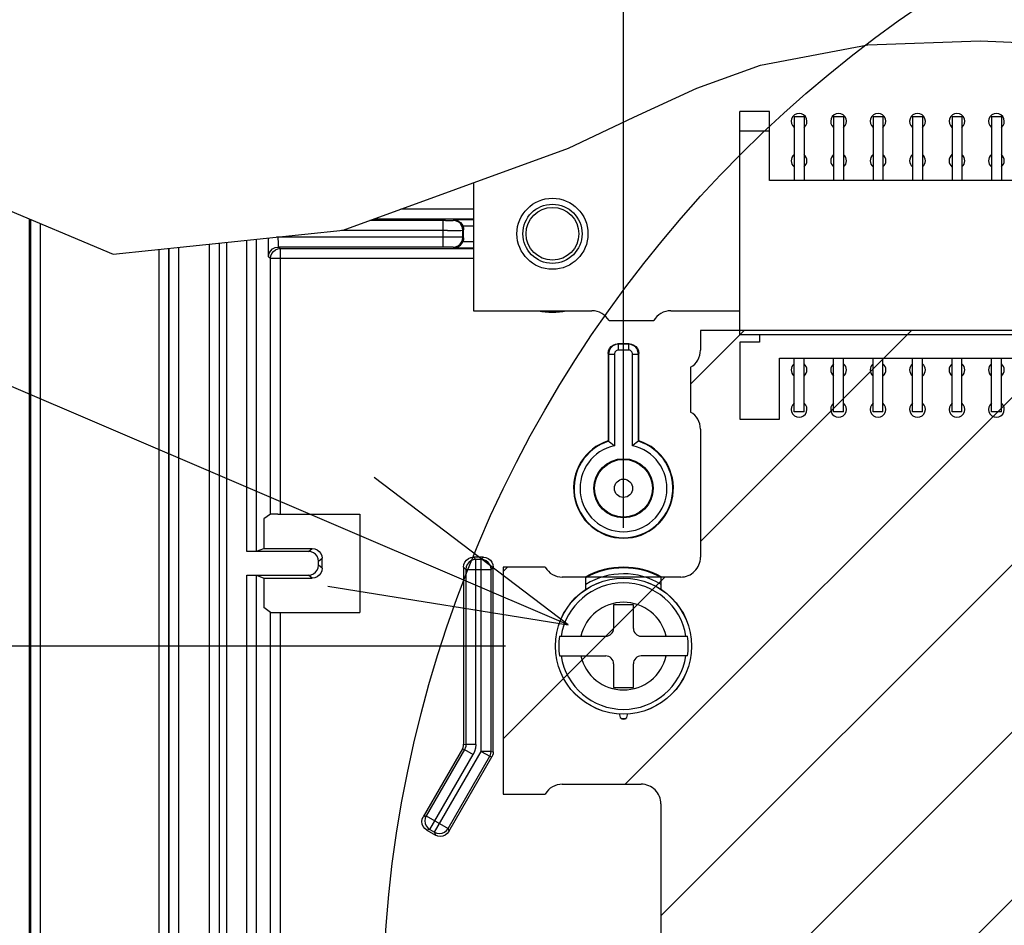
# Model space of a CAD drawing. Extents: x 33 to 410, y 33 to 287.
# Tile 82 of 90: x 289 to 297, y 225 to 233. Entities that reach past the tile are written whole.
import ezdxf

# ---------------------------------------------------------------- set-up
doc = ezdxf.new("R2010")
doc.units = 0
doc.header["$LTSCALE"] = 23.1
doc.linetypes.add('HIDDEN', pattern=[0.2, 0.1, -0.1])
doc.layers.get('0').update_dxf_attribs({"linetype": 'CONTINUOUS'})
for name, color, linetype in [('ALL_AXIS', 7, 'CONTINUOUS'), ('ALL_DIM', 7, 'CONTINUOUS'), ('ALL_FEATURES', 7, 'CONTINUOUS'), ('ALL_NOTE', 7, 'CONTINUOUS'), ('DEFAULT_2', 8, 'HIDDEN'), ('OBSTRUCTIVE_DTM', 7, 'CONTINUOUS')]:
    doc.layers.add(name, color=color, linetype=linetype)
doc.dimstyles.get("Standard").update_dxf_attribs({"dimtxt": 2.5, "dimasz": 2.5, "dimexe": 1.25, "dimexo": 0.625, "dimtad": 1, "dimcen": 2.5, "dimazin": 3, "dimtfac": 1, "dimtmove": 0, "dimatfit": 3})

# ---------------------------------------------------------------- blocks, each defined once
blk = doc.blocks.new('_OPEN')
at = {"color": 0, "linetype": 'BYBLOCK'}
for p, q in [((0, 0), (-1, 0.25)), ((-1, -0.25), (0, 0)), ((-1, 0), (0, 0))]:
    blk.add_line(p, q, dxfattribs=at)
blk = doc.blocks.new('*D17')
at = {"layer": 'ALL_DIM', "color": 2, "linetype": 'CONTINUOUS'}
for p, q in [((266.1762, 174.8303), (266.1762, 243.6985)), ((294.1654, 228.5749), (294.1654, 243.6985)), ((266.1762, 242.6985), (280.1708, 242.6985)), ((294.1654, 242.6985), (280.1708, 242.6985))]:
    blk.add_line(p, q, dxfattribs=at)
at = {"layer": 'ALL_DIM', "color": 2, "linetype": 'CONTINUOUS', "xscale": 2, "yscale": 2, "zscale": 2, "rotation": 180}
blk.add_blockref('_OPEN', (266.1762, 242.6985), dxfattribs=at)
at = {"layer": 'ALL_DIM', "color": 2, "linetype": 'CONTINUOUS', "xscale": 2, "yscale": 2, "zscale": 2}
blk.add_blockref('_OPEN', (294.1654, 242.6985), dxfattribs=at)
blk = doc.blocks.new('*D18')
at = {"layer": 'ALL_DIM', "color": 2, "linetype": 'CONTINUOUS'}
for p, q in [((293.1654, 227.5749), (240.1516, 227.5749)), ((241.1516, 227.5749), (241.1516, 199.1181)), ((241.1516, 170.6613), (241.1516, 199.1181)), ((262.0072, 170.6613), (240.1516, 170.6613))]:
    blk.add_line(p, q, dxfattribs=at)
at = {"layer": 'ALL_DIM', "color": 2, "linetype": 'CONTINUOUS', "xscale": 2, "yscale": 2, "zscale": 2}
for p, rotation in [((241.1516, 227.5749), 90), ((241.1516, 170.6613), 270)]:
    blk.add_blockref('_OPEN', p, dxfattribs=dict(at, rotation=rotation))
blk = doc.blocks.new('*D35')
at = {"layer": 'ALL_DIM', "color": 2, "linetype": 'CONTINUOUS'}
for p, q in [((266.1762, 174.8303), (266.1762, 249.6985)), ((297.9563, 200.6275), (297.9563, 249.6985)), ((266.1762, 248.6985), (282.0662, 248.6985)), ((297.9563, 248.6985), (282.0662, 248.6985))]:
    blk.add_line(p, q, dxfattribs=at)
at = {"layer": 'ALL_DIM', "color": 2, "linetype": 'CONTINUOUS', "xscale": 2, "yscale": 2, "zscale": 2, "rotation": 180}
blk.add_blockref('_OPEN', (266.1762, 248.6985), dxfattribs=at)
at = {"layer": 'ALL_DIM', "color": 2, "linetype": 'CONTINUOUS', "xscale": 2, "yscale": 2, "zscale": 2}
blk.add_blockref('_OPEN', (297.9563, 248.6985), dxfattribs=at)
blk = doc.blocks.new('*D39')
at = {"layer": 'ALL_DIM', "color": 2, "linetype": 'CONTINUOUS'}
for p, q in [((266.1762, 174.8303), (266.1762, 261.6985)), ((330.396, 251), (330.396, 261.6985)), ((266.1762, 260.6985), (298.2861, 260.6985)), ((330.396, 260.6985), (298.2861, 260.6985))]:
    blk.add_line(p, q, dxfattribs=at)
at = {"layer": 'ALL_DIM', "color": 2, "linetype": 'CONTINUOUS', "xscale": 2, "yscale": 2, "zscale": 2, "rotation": 180}
blk.add_blockref('_OPEN', (266.1762, 260.6985), dxfattribs=at)
at = {"layer": 'ALL_DIM', "color": 2, "linetype": 'CONTINUOUS', "xscale": 2, "yscale": 2, "zscale": 2}
blk.add_blockref('_OPEN', (330.396, 260.6985), dxfattribs=at)
blk = doc.blocks.new('*D40')
at = {"layer": 'ALL_DIM', "color": 2, "linetype": 'CONTINUOUS'}
for p, q in [((266.1762, 174.8303), (266.1762, 255.6985)), ((314.4893, 200.6275), (314.4893, 255.6985)), ((266.1762, 254.6985), (290.3327, 254.6985)), ((314.4893, 254.6985), (290.3327, 254.6985))]:
    blk.add_line(p, q, dxfattribs=at)
at = {"layer": 'ALL_DIM', "color": 2, "linetype": 'CONTINUOUS', "xscale": 2, "yscale": 2, "zscale": 2, "rotation": 180}
blk.add_blockref('_OPEN', (266.1762, 254.6985), dxfattribs=at)
at = {"layer": 'ALL_DIM', "color": 2, "linetype": 'CONTINUOUS', "xscale": 2, "yscale": 2, "zscale": 2}
blk.add_blockref('_OPEN', (314.4893, 254.6985), dxfattribs=at)

msp = doc.modelspace()

# ---------------------------------------------------------------- linework, layer by layer
at = {"color": 7, "linetype": 'CONTINUOUS'}
for p, q in [((296.2338, 232.6643), (297.1842, 232.6985)), ((297.1842, 232.6985), (298.1415, 232.6558)), ((295.325, 232.4933), (296.2338, 232.6643)), ((294.7859, 232.2967), (295.325, 232.4933)), ((294.2524, 232.0522), (294.7859, 232.2967)), ((293.7002, 231.7892), (294.2524, 232.0522)), ((291.7938, 231.0952), (293.7002, 231.7892)), ((288.2297, 231.5725), (289.8462, 230.8938)), ((289.8462, 230.8938), (291.7938, 231.0952)), ((294.8167, 230.2469), (294.8167, 230.0799)), ((310.7652, 230.2469), (294.8167, 230.2469)), ((294.7332, 229.9353), (294.7332, 229.5565)), ((294.8167, 229.4119), (294.8167, 228.3264)), ((293.1467, 228.2429), (293.1467, 226.3224)), ((293.503, 228.2429), (293.1467, 228.2429)), ((294.6497, 228.1594), (293.6477, 228.1594)), ((293.6477, 226.4059), (294.3157, 226.4059)), ((293.1467, 226.3224), (293.503, 226.3224)), ((294.4827, 226.2389), (294.4827, 223.2329))]:
    msp.add_line(p, q, dxfattribs=at)
at = {"color": 2, "linetype": 'CONTINUOUS'}
for p, q in [((294.1798, 226.4059), (298.0208, 230.2469)), ((294.4, 222.375), (302.2719, 230.2469)), ((294.4827, 225.2917), (299.4379, 230.2469)), ((294.4827, 223.8747), (300.8549, 230.2469)), ((294.7332, 229.7933), (295.1867, 230.2469)), ((294.8167, 228.4598), (296.6038, 230.2469)), ((293.1467, 228.2068), (293.1827, 228.2429)), ((293.1467, 226.7898), (294.5163, 228.1594))]:
    msp.add_line(p, q, dxfattribs=at)
msp.add_circle((302.4913, 224.4132), 10.3659, dxfattribs=at)
at = {"color": 7, "linetype": 'CONTINUOUS'}
for centre, start, end in [((294.6497, 230.0799), 299.99998, 0.00004), ((294.6497, 229.4119), 359.99996, 60.00002), ((294.6497, 228.3264), 270, 0.00004), ((293.6477, 228.3264), 209.99998, 270), ((293.6477, 226.2389), 89.99996, 150.00002), ((294.3157, 226.2389), 359.99996, 90.00004)]:
    msp.add_arc(centre, 0.167, start, end, dxfattribs=at)
at = {"layer": 'ALL_AXIS', "color": 7, "linetype": 'CONTINUOUS'}
for p, q in [((292.8962, 231.4965), (292.8962, 230.4139)), ((292.8962, 230.4139), (293.8982, 230.4139)), ((294.5662, 230.4139), (295.1507, 230.4139)), ((294.0428, 230.3304), (294.4215, 230.3304)), ((294.8167, 230.2469), (294.8167, 230.0799)), ((295.1507, 230.2469), (294.8167, 230.2469)), ((294.7332, 229.9353), (294.7332, 229.5565)), ((294.8167, 229.4119), (294.8167, 228.3264)), ((293.1467, 228.2429), (293.1467, 226.3224)), ((293.503, 228.2429), (293.1467, 228.2429)), ((293.8481, 228.1594), (293.6477, 228.1594)), ((293.8481, 228.0473), (293.8481, 228.1594)), ((294.4827, 228.1594), (294.4827, 228.0473)), ((294.6497, 228.1594), (294.4827, 228.1594)), ((293.6477, 226.4059), (294.3157, 226.4059)), ((293.1467, 226.3224), (293.503, 226.3224)), ((294.4827, 226.2389), (294.4827, 223.2329))]:
    msp.add_line(p, q, dxfattribs=at)
msp.add_circle((293.5642, 231.0652), 0.3006, dxfattribs=at)
for centre, radius, start, end in [((295.6517, 232.0171), 0.0668, 309.00031, 230.99969), ((295.9857, 232.0171), 0.0668, 309.00031, 230.99969), ((296.3197, 232.0171), 0.0668, 309.00031, 230.99969), ((296.6537, 232.0171), 0.0668, 309.00031, 230.99969), ((296.9877, 232.0171), 0.0668, 309.00031, 230.99969), ((297.3217, 232.0171), 0.0668, 309.00031, 230.99969), ((295.6517, 231.6831), 0.0668, 129.00031, 230.99969), ((295.6517, 231.6831), 0.0668, 309.00031, 50.99969), ((295.9857, 231.6831), 0.0668, 129.00031, 230.99969), ((295.9857, 231.6831), 0.0668, 309.00031, 50.99969), ((296.3197, 231.6831), 0.0668, 129.00031, 230.99969), ((296.3197, 231.6831), 0.0668, 309.00031, 50.99969), ((296.6537, 231.6831), 0.0668, 129.00031, 230.99969), ((296.6537, 231.6831), 0.0668, 309.00031, 50.99969), ((296.9877, 231.6831), 0.0668, 129.00031, 230.99969), ((296.9877, 231.6831), 0.0668, 309.00031, 50.99969), ((297.3217, 231.6831), 0.0668, 129.00031, 230.99969), ((297.3217, 231.6831), 0.0668, 309.00031, 50.99969), ((293.8982, 230.2469), 0.167, 29.99998, 90.00004), ((294.5662, 230.2469), 0.167, 90, 150), ((294.6497, 230.0799), 0.167, 299.99998, 0.00004), ((295.6517, 229.9129), 0.0668, 128.83707, 231.16293), ((295.6517, 229.9129), 0.0668, 308.83707, 51.16293), ((295.9857, 229.9129), 0.0668, 128.83707, 231.16293), ((295.9857, 229.9129), 0.0668, 308.83707, 51.16293), ((296.3197, 229.9129), 0.0668, 128.83707, 231.16293), ((296.3197, 229.9129), 0.0668, 308.83707, 51.16293), ((296.6537, 229.9129), 0.0668, 128.83707, 231.16293), ((296.6537, 229.9129), 0.0668, 308.83707, 51.16293), ((296.9877, 229.9129), 0.0668, 128.83707, 231.16293), ((296.9877, 229.9129), 0.0668, 308.83707, 51.16293), ((297.3217, 229.9129), 0.0668, 128.83707, 231.16293), ((297.3217, 229.9129), 0.0668, 308.83707, 51.16293), ((295.6517, 229.5789), 0.0668, 128.83707, 51.16293), ((295.9857, 229.5789), 0.0668, 128.83707, 51.16293), ((296.3197, 229.5789), 0.0668, 128.83707, 51.16293), ((296.6537, 229.5789), 0.0668, 128.83707, 51.16293), ((296.9877, 229.5789), 0.0668, 128.83707, 51.16293), ((297.3217, 229.5789), 0.0668, 128.83707, 51.16293), ((294.6497, 229.4119), 0.167, 359.99996, 60.00002), ((294.6497, 228.3264), 0.167, 269.99996, 0.00004), ((293.6477, 228.3264), 0.167, 209.99998, 270.00004), ((294.1654, 226.9904), 0.0334, 157.5, 22.5), ((293.6477, 226.2389), 0.167, 89.99996, 150.00002), ((294.3157, 226.2389), 0.167, 359.99996, 90.00004)]:
    msp.add_arc(centre, radius, start, end, dxfattribs=at)
at = {"layer": 'ALL_FEATURES', "color": 7, "linetype": 'CONTINUOUS'}
for p, q in [((295.1507, 230.2135), (295.1507, 232.1006)), ((295.4012, 232.1006), (295.1507, 232.1006)), ((295.4012, 231.5161), (295.4012, 232.1006)), ((295.6099, 232.0589), (295.6099, 231.5161)), ((295.6099, 232.0589), (295.6934, 232.0589)), ((295.6934, 232.0589), (295.6934, 231.5161)), ((295.9439, 232.0589), (295.9439, 231.5161)), ((295.9439, 232.0589), (296.0274, 232.0589)), ((296.0274, 232.0589), (296.0274, 231.5161)), ((296.2779, 232.0589), (296.2779, 231.5161)), ((296.2779, 232.0589), (296.3614, 232.0589)), ((296.3614, 232.0589), (296.3614, 231.5161)), ((296.6119, 232.0589), (296.6119, 231.5161)), ((296.6119, 232.0589), (296.6954, 232.0589)), ((296.6954, 232.0589), (296.6954, 231.5161)), ((296.9459, 232.0589), (296.9459, 231.5161)), ((296.9459, 232.0589), (297.0294, 232.0589)), ((297.0294, 232.0589), (297.0294, 231.5161)), ((297.2799, 232.0589), (297.2799, 231.5161)), ((297.2799, 232.0589), (297.3634, 232.0589)), ((297.3634, 232.0589), (297.3634, 231.5161)), ((295.4012, 231.9336), (295.1507, 231.9336)), ((304.2522, 231.5161), (295.4012, 231.5161)), ((289.1387, 219.0078), (289.1387, 231.1909)), ((292.8127, 231.0316), (292.8127, 231.0988)), ((290.8087, 222.2813), (290.8087, 230.9933)), ((295.1507, 230.2135), (304.5027, 230.2135)), ((295.3177, 230.2135), (295.3177, 230.1467)), ((294.212, 230.1349), (294.1187, 230.1349)), ((295.1507, 230.1467), (295.1507, 229.4954)), ((295.3177, 230.1467), (295.1507, 230.1467)), ((294.0352, 230.0514), (294.0352, 229.3128)), ((294.2955, 229.3128), (294.2955, 230.0514)), ((295.4847, 229.4954), (295.4847, 230.0131)), ((295.4847, 230.0131), (304.1687, 230.0131)), ((295.6099, 229.558), (295.6099, 230.0131)), ((295.6934, 229.558), (295.6934, 230.0131)), ((295.9439, 229.558), (295.9439, 230.0131)), ((296.0274, 229.558), (296.0274, 230.0131)), ((296.2779, 229.558), (296.2779, 230.0131)), ((296.3614, 229.558), (296.3614, 230.0131)), ((296.6119, 229.558), (296.6119, 230.0131)), ((296.6954, 229.558), (296.6954, 230.0131)), ((296.9459, 229.558), (296.9459, 230.0131)), ((297.0294, 229.558), (297.0294, 230.0131)), ((297.2799, 229.558), (297.2799, 230.0131)), ((297.3634, 229.558), (297.3634, 230.0131)), ((295.6934, 229.558), (295.6099, 229.558)), ((296.0274, 229.558), (295.9439, 229.558)), ((296.3614, 229.558), (296.2779, 229.558)), ((296.6954, 229.558), (296.6119, 229.558)), ((297.0294, 229.558), (296.9459, 229.558)), ((297.3634, 229.558), (297.2799, 229.558)), ((295.1507, 229.4954), (295.4847, 229.4954)), ((294.2912, 229.3096), (294.2829, 229.3035)), ((294.2955, 229.3128), (294.2912, 229.3096)), ((291.1781, 228.6919), (291.1212, 228.6521)), ((291.2402, 228.6928), (291.935, 228.6929)), ((291.935, 228.6929), (291.935, 227.8597)), ((291.1212, 228.6521), (291.1212, 228.4016)), ((291.5, 228.3767), (290.9771, 228.3767)), ((291.0356, 228.3769), (290.9985, 228.3767)), ((291.0606, 228.3773), (291.1212, 228.4016)), ((291.1212, 228.4016), (291.531, 228.4016)), ((291.5835, 228.2594), (291.5835, 228.2932)), ((291.6145, 228.2346), (291.6145, 228.3181)), ((292.9797, 228.3264), (292.8961, 228.3264)), ((290.9771, 228.1759), (291.5, 228.1759)), ((291.0606, 228.1753), (291.1212, 228.1511)), ((292.8127, 228.2429), (292.8127, 226.7459)), ((293.0632, 226.6788), (293.0632, 228.2429)), ((291.1212, 228.1511), (291.1212, 227.9006)), ((291.1212, 228.1511), (291.531, 228.1511)), ((294.0819, 227.9256), (294.0819, 227.7252)), ((294.2489, 227.9256), (294.0819, 227.9256)), ((294.2489, 227.7252), (294.2489, 227.9256)), ((291.1781, 227.8607), (291.1212, 227.9006)), ((293.6241, 227.6584), (294.0151, 227.6584)), ((294.3157, 227.6584), (294.7066, 227.6584)), ((293.6241, 227.4914), (294.0151, 227.4914)), ((294.0819, 227.4246), (294.0819, 227.2242)), ((294.2489, 227.2242), (294.2489, 227.4246)), ((294.7066, 227.4914), (294.3157, 227.4914)), ((294.0819, 227.2242), (294.2489, 227.2242)), ((292.8015, 226.7042), (292.4705, 226.1308)), ((293.0391, 226.6553), (293.0427, 226.6684)), ((292.6874, 226.0056), (293.052, 226.637)), ((293.0334, 226.6427), (293.0391, 226.6553)), ((293.0581, 226.6502), (293.052, 226.637)), ((292.501, 226.0168), (292.5733, 225.975))]:
    msp.add_line(p, q, dxfattribs=at)
at = {"layer": 'ALL_FEATURES', "color": 9, "linetype": 'CONTINUOUS'}
for p, q in [((292.8962, 231.2729), (292.2821, 231.2729)), ((289.146, 231.1878), (289.146, 219.0151)), ((292.6581, 231.1772), (292.0191, 231.1772)), ((292.8962, 231.1894), (292.0528, 231.1894)), ((292.6398, 230.9532), (292.6398, 231.1772)), ((292.7233, 231.1782), (292.73, 231.1829)), ((292.8962, 231.1829), (292.73, 231.1829)), ((289.2295, 231.1528), (289.2295, 219.0151)), ((292.6766, 231.0937), (291.7796, 231.0937)), ((292.8053, 231.133), (292.8962, 231.133)), ((292.8068, 231.0947), (292.8127, 231.0988)), ((292.8068, 231.0357), (292.8068, 231.0947)), ((290.9771, 228.3767), (290.9771, 231.0107)), ((291.0606, 228.3773), (291.0606, 231.0194)), ((291.2412, 231.038), (291.2413, 231.0182)), ((292.8068, 231.0357), (292.8127, 231.0316)), ((290.2343, 218.7646), (290.2343, 230.9339)), ((290.3178, 218.7646), (290.3178, 230.9426)), ((290.3196, 218.5127), (290.3196, 230.9428)), ((290.4031, 218.5127), (290.4031, 230.9514)), ((290.6622, 218.5127), (290.6622, 230.9782)), ((290.7457, 218.5127), (290.7457, 230.9868)), ((291.2441, 230.9532), (291.2616, 230.941)), ((291.2616, 228.6929), (291.2616, 230.941)), ((291.2616, 230.941), (292.8962, 230.941)), ((292.7233, 230.9522), (292.73, 230.9475)), ((292.73, 230.9475), (292.8962, 230.9475)), ((292.8962, 230.9974), (292.8053, 230.9974)), ((291.1606, 230.8697), (291.1781, 230.8575)), ((291.1781, 228.6919), (291.1781, 230.8575)), ((291.1781, 230.8575), (292.8962, 230.8575)), ((294.123, 230.1306), (294.1187, 230.1349)), ((294.123, 230.0805), (294.123, 230.1306)), ((294.2077, 230.1306), (294.123, 230.1306)), ((294.2077, 230.1306), (294.212, 230.1349)), ((294.2077, 230.1306), (294.2077, 230.0805)), ((294.0395, 230.0471), (294.0352, 230.0514)), ((294.0395, 230.0471), (294.0395, 229.3096)), ((294.0395, 230.0471), (294.0896, 230.0471)), ((294.0896, 230.0471), (294.0896, 229.271)), ((294.2077, 230.0805), (294.123, 230.0805)), ((294.2411, 229.271), (294.2411, 230.0471)), ((294.2411, 230.0471), (294.2912, 230.0471)), ((294.2912, 230.0471), (294.2955, 230.0514)), ((294.2912, 229.3096), (294.2912, 230.0471)), ((291.5, 228.3767), (291.531, 228.4016)), ((291.5835, 228.2932), (291.6145, 228.3181)), ((291.6145, 228.2346), (291.5835, 228.2594)), ((292.9151, 228.3074), (292.8961, 228.3264)), ((292.9151, 226.7408), (292.9151, 228.3074)), ((292.9607, 228.3074), (292.9151, 228.3074)), ((292.9607, 228.3074), (292.9797, 228.3264)), ((292.9607, 226.6839), (292.9607, 228.3074)), ((290.9771, 225.0139), (290.9771, 228.1759)), ((291.0606, 225.0139), (291.0606, 228.1753)), ((291.531, 228.1511), (291.5, 228.1759)), ((292.8316, 228.2239), (292.8127, 228.2429)), ((292.8316, 228.2239), (292.8316, 226.7408)), ((292.8316, 228.2239), (293.0442, 228.2239)), ((293.0442, 228.2239), (293.0632, 228.2429)), ((293.0442, 226.6839), (293.0442, 228.2239)), ((291.1781, 225.1314), (291.1781, 227.8607)), ((291.2616, 225.1314), (291.2616, 227.8597)), ((292.8204, 226.6991), (292.4964, 226.1378)), ((292.5664, 226.0009), (292.9607, 226.6839)), ((292.8015, 226.7042), (292.8204, 226.6991)), ((292.8127, 226.7459), (292.8316, 226.7408)), ((292.8204, 226.6991), (292.8927, 226.6573)), ((292.9151, 226.7408), (292.8316, 226.7408)), ((292.9607, 226.6839), (293.033, 226.6421)), ((293.0442, 226.6839), (292.9607, 226.6839)), ((293.0427, 226.6684), (293.0442, 226.6839)), ((293.0467, 226.6832), (293.0632, 226.6788)), ((292.5269, 226.0237), (292.8927, 226.6573)), ((292.6805, 226.0315), (293.033, 226.6421)), ((293.033, 226.6421), (293.0334, 226.6427)), ((293.033, 226.6421), (293.052, 226.637)), ((292.4964, 226.1378), (292.4705, 226.1308)), ((292.4964, 226.1378), (292.6805, 226.0315)), ((292.5269, 226.0237), (292.501, 226.0168)), ((292.5269, 226.0237), (292.5664, 226.0009)), ((292.5664, 226.0009), (292.5733, 225.975)), ((292.6805, 226.0315), (292.6874, 226.0056))]:
    msp.add_line(p, q, dxfattribs=at)
for points in [[(292.6581, 231.1772), (292.6756, 231.1773), (292.6913, 231.1774), (292.7045, 231.1776), (292.7146, 231.1777), (292.7209, 231.178), (292.7233, 231.1782)], [(292.8068, 231.0947), (292.8039, 231.1163), (292.7956, 231.1364), (292.7823, 231.1537), (292.765, 231.167), (292.7449, 231.1753), (292.7233, 231.1782)], [(292.6766, 231.0937), (292.7115, 231.0938), (292.7429, 231.0939), (292.7693, 231.0941), (292.7893, 231.0943), (292.802, 231.0945), (292.8068, 231.0947)], [(291.1577, 231.0294), (291.1578, 230.9997), (291.158, 230.9655), (291.1583, 230.9345), (291.1588, 230.9085), (291.1593, 230.8883), (291.1599, 230.8748), (291.1606, 230.8697)], [(292.8068, 231.0357), (292.802, 231.0359), (292.7893, 231.0362), (292.7693, 231.0363), (292.7429, 231.0365), (292.7115, 231.0366), (292.6766, 231.0367), (291.2286, 231.0367)], [(291.2413, 231.0182), (291.2415, 231.0011), (291.2418, 230.9856), (291.2422, 230.9726), (291.2428, 230.9625), (291.2434, 230.9558), (291.2441, 230.9532)], [(292.7233, 230.9522), (292.7449, 230.9551), (292.765, 230.9634), (292.7823, 230.9767), (292.7956, 230.994), (292.8039, 231.0141), (292.8068, 231.0357)], [(291.1606, 230.8697), (291.1647, 230.8955), (291.1765, 230.9188), (291.195, 230.9373), (291.2183, 230.9491), (291.2441, 230.9532)], [(291.1781, 230.8575), (291.1809, 230.8788), (291.1892, 230.899), (291.2024, 230.9164), (291.2197, 230.9297), (291.2399, 230.9381), (291.2616, 230.941)], [(292.7233, 230.9522), (292.7209, 230.9524), (292.7146, 230.9527), (292.7046, 230.9529), (292.6914, 230.953), (292.6756, 230.9531), (292.6582, 230.9532), (291.2441, 230.9532)], [(294.123, 230.1306), (294.1118, 230.1298), (294.1, 230.1274), (294.0881, 230.1229), (294.0765, 230.1165), (294.0659, 230.108), (294.0566, 230.0978), (294.0492, 230.0863), (294.0439, 230.0738), (294.0406, 230.0606), (294.0395, 230.0471)], [(294.2912, 230.0471), (294.2904, 230.0583), (294.288, 230.0701), (294.2835, 230.082), (294.2771, 230.0936), (294.2686, 230.1042), (294.2584, 230.1135), (294.2469, 230.1209), (294.2344, 230.1262), (294.2212, 230.1295), (294.2077, 230.1306)], [(294.123, 230.0805), (294.1185, 230.0802), (294.1138, 230.0792), (294.109, 230.0774), (294.1044, 230.0749), (294.1001, 230.0715), (294.0964, 230.0674), (294.0935, 230.0628), (294.0913, 230.0578), (294.09, 230.0525), (294.0896, 230.0471)], [(294.2411, 230.0471), (294.2408, 230.0516), (294.2398, 230.0563), (294.238, 230.0611), (294.2355, 230.0657), (294.2321, 230.07), (294.228, 230.0737), (294.2234, 230.0766), (294.2184, 230.0788), (294.2131, 230.0801), (294.2077, 230.0805)], [(292.9151, 228.3074), (292.8935, 228.3046), (292.8734, 228.2962), (292.8561, 228.283), (292.8428, 228.2657), (292.8345, 228.2455), (292.8316, 228.2239)], [(293.0442, 228.2239), (293.0413, 228.2456), (293.0329, 228.2658), (293.0196, 228.2831), (293.0022, 228.2964), (292.9821, 228.3046), (292.9607, 228.3074)], [(292.8316, 226.7408), (292.8304, 226.7263), (292.8266, 226.7123), (292.8204, 226.6991)], [(292.9151, 226.7408), (292.9126, 226.7118), (292.905, 226.6837), (292.8927, 226.6573)], [(292.4964, 226.1378), (292.488, 226.1176), (292.4852, 226.0959), (292.4881, 226.0742), (292.4965, 226.0541), (292.5098, 226.0368), (292.5269, 226.0237)], [(292.5664, 226.0009), (292.5866, 225.9926), (292.6083, 225.9898), (292.6299, 225.9927), (292.6501, 226.0011), (292.6673, 226.0144), (292.6805, 226.0315)]]:
    msp.add_lwpolyline(points, dxfattribs=at)
at = {"layer": 'ALL_FEATURES', "color": 7, "linetype": 'CONTINUOUS'}
for points in [[(292.73, 231.1829), (292.7516, 231.1798), (292.7701, 231.172), (292.7853, 231.1608), (292.7971, 231.1473), (292.8053, 231.133)], [(292.8053, 231.133), (292.8108, 231.1163), (292.8127, 231.0988)], [(292.8127, 231.0316), (292.8108, 231.0141), (292.8053, 230.9974)], [(292.73, 230.9475), (292.7516, 230.9506), (292.7701, 230.9584), (292.7853, 230.9696), (292.7971, 230.9831), (292.8053, 230.9974)], [(294.0352, 230.0514), (294.038, 230.073), (294.0464, 230.0932), (294.0597, 230.1104), (294.0769, 230.1237), (294.0971, 230.1321), (294.1187, 230.1349)], [(294.212, 230.1349), (294.2336, 230.1321), (294.2538, 230.1237), (294.271, 230.1104), (294.2843, 230.0932), (294.2927, 230.073), (294.2955, 230.0514)], [(294.0352, 229.3128), (294.0416, 229.3081), (294.0478, 229.3035), (294.0582, 229.2957), (294.0723, 229.2848), (294.0896, 229.271)], [(294.2829, 229.3035), (294.2725, 229.2957), (294.2584, 229.2848), (294.2411, 229.271)], [(291.2402, 228.6928), (291.2203, 228.6927), (291.2031, 228.6926), (291.1898, 228.6924), (291.1813, 228.6921), (291.1781, 228.6919)], [(291.0606, 228.3773), (291.0574, 228.3771), (291.0489, 228.377), (291.0356, 228.3769)], [(291.5835, 228.2932), (291.5806, 228.3148), (291.5723, 228.335), (291.559, 228.3523), (291.5417, 228.3655), (291.5216, 228.3739), (291.5, 228.3767)], [(291.531, 228.4016), (291.5526, 228.3987), (291.5728, 228.3904), (291.59, 228.3771), (291.6033, 228.3598), (291.6117, 228.3397), (291.6145, 228.3181)], [(291.5, 228.1759), (291.5216, 228.1787), (291.5417, 228.1871), (291.559, 228.2003), (291.5723, 228.2176), (291.5806, 228.2378), (291.5835, 228.2594)], [(292.8127, 228.2429), (292.8155, 228.2645), (292.8238, 228.2847), (292.8371, 228.302), (292.8544, 228.3152), (292.8745, 228.3236), (292.8961, 228.3264)], [(292.9797, 228.3264), (293.0013, 228.3236), (293.0214, 228.3152), (293.0387, 228.302), (293.052, 228.2847), (293.0603, 228.2645), (293.0632, 228.2429)], [(290.9985, 228.1759), (291.0356, 228.1757), (291.0489, 228.1756), (291.0574, 228.1755), (291.0606, 228.1753)], [(291.6145, 228.2346), (291.6117, 228.2129), (291.6033, 228.1928), (291.59, 228.1755), (291.5728, 228.1622), (291.5526, 228.1539), (291.531, 228.1511)], [(291.1781, 227.8607), (291.1813, 227.8605), (291.1898, 227.8602), (291.2031, 227.86), (291.2203, 227.8599), (291.2402, 227.8598), (291.935, 227.8597)], [(292.8015, 226.7042), (292.8076, 226.7173), (292.8114, 226.7314), (292.8127, 226.7459)], [(293.0632, 226.6788), (293.0619, 226.6643), (293.0581, 226.6502)], [(292.501, 226.0168), (292.4837, 226.03), (292.4705, 226.0473), (292.4621, 226.0675), (292.4593, 226.0891), (292.4621, 226.1107), (292.4705, 226.1308)], [(292.6874, 226.0056), (292.6741, 225.9883), (292.6568, 225.975), (292.6367, 225.9667), (292.6151, 225.9638), (292.5935, 225.9667), (292.5733, 225.975)]]:
    msp.add_lwpolyline(points, dxfattribs=at)
for centre, radius in [((294.1654, 228.9109), 0.2505), ((294.1654, 227.5749), 0.5765)]:
    msp.add_circle(centre, radius, dxfattribs=at)
at = {"layer": 'ALL_FEATURES', "color": 9, "linetype": 'CONTINUOUS'}
for centre, radius in [((294.1654, 228.9109), 0.2444), ((294.1654, 228.9109), 0.0774), ((294.1654, 227.5749), 0.5759)]:
    msp.add_circle(centre, radius, dxfattribs=at)
at = {"layer": 'ALL_FEATURES', "color": 7, "linetype": 'CONTINUOUS'}
for centre, radius, start, end in [((293.5642, 231.0652), 0.663, 259.50258, 280.27532), ((294.1654, 228.9109), 0.4224, 107.94568, 72.05432), ((294.1654, 227.5749), 0.668, 61.5013, 118.49774), ((294.0151, 227.7252), 0.0668, 270, 360), ((294.3157, 227.7252), 0.0668, 180, 270), ((294.1654, 227.5749), 0.5477, 171.2306, 188.7694), ((294.1654, 227.5749), 0.5477, 351.2306, 8.7694), ((294.0151, 227.4246), 0.0668, 0, 90), ((294.3157, 227.4246), 0.0668, 90, 180)]:
    msp.add_arc(centre, radius, start, end, dxfattribs=at)
at = {"layer": 'ALL_FEATURES', "color": 9, "linetype": 'CONTINUOUS'}
for centre, radius, start, end in [((294.1654, 228.9109), 0.4181, 107.51841, 72.48159), ((294.1654, 228.9109), 0.368, 101.87987, 78.12013), ((294.1654, 227.5749), 0.6118, 58.72613, 121.3446), ((294.1654, 227.5749), 0.6619, 61.42457, 118.49191), ((294.1654, 227.5749), 0.5352, 8.97547, 171.02453), ((294.1654, 227.5749), 0.3708, 13.01563, 166.98437), ((294.1654, 227.5749), 0.5352, 188.97547, 351.02453), ((294.1654, 227.5749), 0.3708, 193.01563, 346.98437), ((294.1654, 227.5749), 0.6118, 268.2027, 272.03779)]:
    msp.add_arc(centre, radius, start, end, dxfattribs=at)
at = {"layer": 'ALL_NOTE', "color": 2, "linetype": 'CONTINUOUS'}
msp.add_line((293.6982, 227.7559), (261.9433, 241.3455), dxfattribs=at)
msp.add_lwpolyline([(291.6628, 228.0831), (293.6982, 227.7559), (292.0562, 229.0025)], dxfattribs=at)
at = {"layer": 'DEFAULT_2', "color": 8, "linetype": 'HIDDEN'}
msp.add_circle((293.5642, 231.0652), 0.2505, dxfattribs=at)
at = {"layer": 'OBSTRUCTIVE_DTM', "color": 7, "linetype": 'CONTINUOUS'}
msp.add_circle((293.5642, 231.0652), 0.2234, dxfattribs=at)

# ---------------------------------------------------------------- dimensions: what is measured, and where the dimension line sits
at = {"layer": 'ALL_DIM', "color": 2, "linetype": 'CONTINUOUS'}
for base, p2, picture, middle in [((330.396, 260.6985), (330.396, 250), '*D39', (291.4061, 260.6985)), ((314.4893, 254.6985), (314.4893, 199.6275), '*D40', (283.4527, 254.6985)), ((297.9563, 248.6985), (297.9563, 199.6275), '*D35', (275.1862, 248.6985)), ((294.1654, 242.6985), (294.1654, 227.5749), '*D17', (273.2908, 242.6985))]:
    dim = msp.add_linear_dim(base=base, p1=(266.1762, 173.8303), p2=p2, dimstyle='Standard', dxfattribs=at)
    dim.commit()
    dim.dimension.update_dxf_attribs({"geometry": picture, "text_midpoint": middle, "dimtype": 128})
dim = msp.add_linear_dim(base=(241.1516, 227.5749), p1=(263.0072, 170.6613), p2=(294.1654, 227.5749), angle=90, dimstyle='Standard', dxfattribs=at)
dim.commit()
dim.dimension.update_dxf_attribs({"geometry": '*D18', "text_midpoint": (241.1516, 192.2381), "dimtype": 128})

doc.saveas('drawing.dxf')
